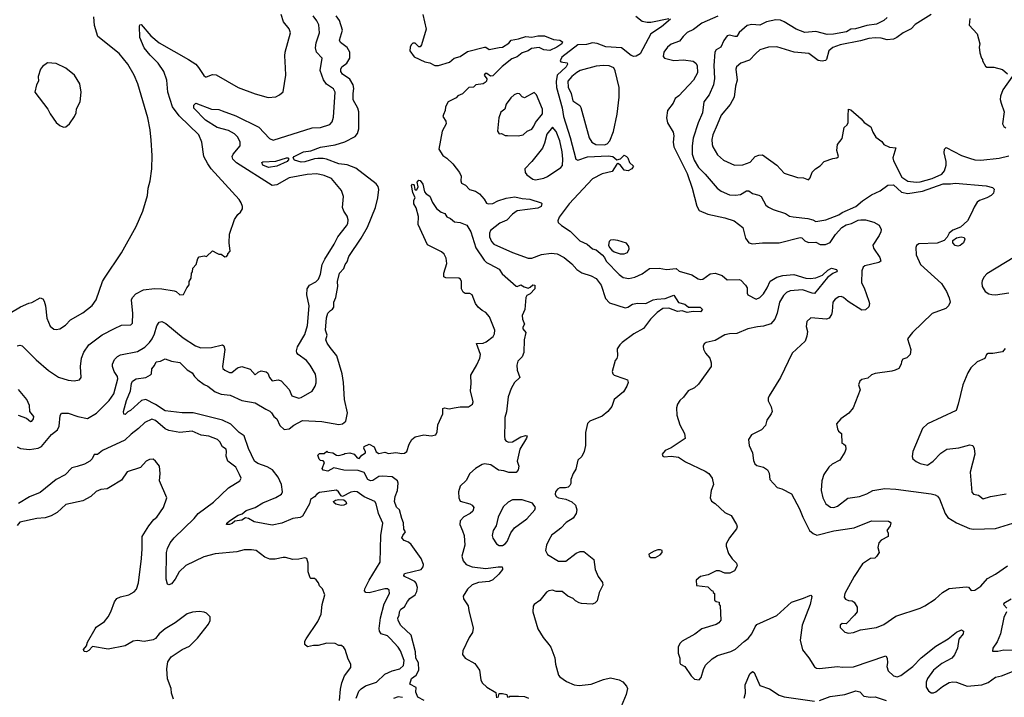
# Model space of a CAD drawing. Extents: x 1771496 to 1971148, y 471553 to 643630.
# Tile 74 of 256: x 1848595 to 1856709, y 505211 to 510793. Entities that reach past the tile are written whole.
import ezdxf

# ---------------------------------------------------------------- set-up
doc = ezdxf.new("R2010")
doc.units = 0

msp = doc.modelspace()

# ---------------------------------------------------------------- linework, layer by layer
at = {"layer": '0CON10XD'}
for points in [[(1848335, 508271.2), (1848603, 508427), (1848671.2, 508458.8), (1848695, 508464), (1848765, 508502.5), (1848785, 508492.5), (1848797.5, 508475), (1848808.8, 508435), (1848818.8, 508335), (1848845, 508267.5), (1848875, 508243.8), (1848895, 508240), (1848925, 508246.2), (1848973, 508277), (1849015, 508320), (1849115, 508377.5), (1849192.4, 508437.6), (1849225.8, 508485), (1849277.5, 508635), (1849295, 508663.8), (1849435, 508873.3), (1849555, 509088.8), (1849608.9, 509215), (1849648.6, 509345), (1849653.1, 509405), (1849671.4, 509465), (1849682.9, 509565), (1849686.9, 509675), (1849679.7, 509799.7), (1849671.4, 509885), (1849651.4, 509985), (1849567.5, 510265), (1849538.6, 510335), (1849487.4, 510427.4), (1849414, 510515), (1849240, 510655), (1849212.5, 510745), (1849206.4, 510816.4)], [(1849100.8, 507845), (1849095.8, 507935), (1849105.7, 508005), (1849122.9, 508055), (1849165.5, 508114.5), (1849273.7, 508196.3), (1849375, 508250), (1849435, 508275.6), (1849509.7, 508280.3), (1849525, 508293.3), (1849527.9, 508372.1), (1849516.9, 508485), (1849525, 508504), (1849552.5, 508535), (1849615, 508566.9), (1849705, 508578.1), (1849765, 508575.7), (1849869.2, 508559.2), (1849885, 508553.3), (1849915, 508527.5), (1849945, 508530), (1849972.5, 508585), (1849991.7, 508608.3), (1849992.5, 508635), (1850007, 508663), (1850010, 508705), (1850020, 508715), (1850022.5, 508745), (1850050, 508775), (1850062.5, 508825), (1850075, 508840), (1850115, 508847.5), (1850135, 508842.5), (1850185, 508890), (1850218.3, 508868.3), (1850235, 508860), (1850255, 508860), (1850285, 508840), (1850298.3, 508841.7), (1850310, 508855), (1850310, 508865), (1850330, 508885), (1850322.5, 508955), (1850323.3, 509025), (1850365, 509147.5), (1850392.3, 509187.7), (1850415, 509206.7), (1850431.2, 509235), (1850432, 509255), (1850420, 509285), (1850405, 509311.2), (1850173.6, 509563.6), (1850144.2, 509605), (1850112.5, 509665), (1850096.1, 509783.9), (1850072.5, 509845), (1849910.1, 510000.1), (1849854.3, 510074.3), (1849817.1, 510195), (1849807.8, 510295), (1849783.5, 510365), (1849736.9, 510435), (1849671.1, 510501.1), (1849621.9, 510561.9), (1849584.3, 510645.7), (1849582, 510738), (1849585, 510750), (1849595, 510752.5), (1849675, 510660), (1849745, 510600.8), (1849986.2, 510465), (1850046, 510425), (1850069.7, 510399.7), (1850111.7, 510331.7), (1850125, 510322), (1850135, 510320.8), (1850185, 510341.4), (1850215, 510338.6), (1850395, 510233.1), (1850535, 510183.1), (1850642.7, 510152.7), (1850705, 510156.2), (1850737.3, 510172.7), (1850765, 510197.5), (1850789.2, 510335), (1850785.7, 510395.7), (1850779.4, 510495), (1850783.1, 510525), (1850825.7, 510685), (1850815, 510716.7), (1850768, 510775), (1850749.2, 510835)], [(1851369.1, 505205), (1851377.7, 505232.3), (1851389.3, 505260.7), (1851409, 505281), (1851445, 505304.6), (1851536.7, 505335), (1851605, 505401.1), (1851665, 505429.3), (1851727.5, 505445), (1851757.7, 505472.3), (1851762.2, 505515), (1851733.8, 505595), (1851714.7, 505624.7), (1851647.1, 505695), (1851625, 505716.7), (1851574, 505734), (1851560.5, 505755), (1851557.2, 505777.2), (1851567.2, 505865), (1851599.5, 505980.5), (1851641.5, 506065), (1851639.2, 506095), (1851625, 506104.3), (1851605, 506103.5), (1851475, 506071.5), (1851447.5, 506075), (1851437.7, 506087.7), (1851440, 506105), (1851473.6, 506175), (1851565.4, 506325), (1851569.7, 506545), (1851587.5, 506645), (1851551.8, 506725), (1851531.8, 506805), (1851521.4, 506825), (1851435, 506863.8), (1851375, 506902.5), (1851355, 506906.4), (1851325, 506901.3), (1851255, 506865.7), (1851245, 506870), (1851221.1, 506905), (1851205, 506916.5), (1851065, 506898.5), (1851044.2, 506885), (1851025, 506861.4), (1850990.5, 506839.5), (1850983.1, 506805), (1850925, 506702.8), (1850905, 506692.2), (1850845, 506682.8), (1850755, 506644.6), (1850675, 506629.5), (1850526.6, 506656.6), (1850480, 506685), (1850455, 506689.5), (1850425, 506670.9), (1850366.7, 506663.3), (1850345, 506642), (1850325, 506634), (1850300, 506635), (1850303.3, 506645), (1850325, 506663.8), (1850395, 506710.8), (1850428.3, 506721.7), (1850460.9, 506749.1), (1850536, 506775), (1850597.3, 506812.7), (1850705, 506856.2), (1850751.9, 506885), (1850760.5, 506905), (1850752.5, 506965), (1850724.4, 507025), (1850679.4, 507085), (1850635, 507110.7), (1850556.3, 507136.3), (1850529.1, 507155), (1850480.9, 507260.9), (1850445.4, 507365.4), (1850405, 507393.5), (1850335, 507461.5), (1850266, 507495), (1850025, 507554.7), (1849935, 507553.9), (1849795, 507570.8), (1849715, 507622.4), (1849635, 507664.2), (1849600, 507655), (1849508, 507575), (1849485, 507562.2), (1849465, 507541.4), (1849454.4, 507544.4), (1849450.4, 507565), (1849474.1, 507655), (1849508.8, 507735), (1849516.1, 507795), (1849525, 507814.5), (1849555, 507834.7), (1849633.3, 507845), (1849672.1, 507867.9), (1849681.2, 507875), (1849685, 507917.5), (1849706, 507945), (1849719.2, 507975), (1849755, 507980.6), (1849795, 508000), (1849845, 507980.8), (1849915, 507969.1), (1849975, 507907.7), (1850017.5, 507885), (1850034.2, 507855), (1850063.1, 507825), (1850115, 507787.3), (1850145, 507774.5), (1850205, 507726.2), (1850255, 507708.8), (1850329, 507699), (1850426.4, 507656.4), (1850535, 507636.9), (1850624.1, 507584.1), (1850655, 507569.4), (1850669.2, 507555), (1850688.6, 507525), (1850713.9, 507503.9), (1850739.4, 507449.4), (1850775, 507418), (1850815, 507421.8), (1850855, 507451.8), (1850925, 507490.6), (1851085, 507482.3), (1851225, 507459.1), (1851256.2, 507465), (1851282.5, 507485), (1851295.6, 507555), (1851271.1, 507665), (1851263.8, 507805), (1851251.8, 507875), (1851208.6, 508025), (1851152.4, 508092.4), (1851128, 508128), (1851118.2, 508155), (1851128.9, 508195), (1851115.4, 508235), (1851122.6, 508337.4), (1851133.5, 508376.5), (1851155, 508397.1), (1851172.7, 508407.3), (1851183.8, 508425), (1851184.3, 508465), (1851201.4, 508505), (1851215.6, 508594.4), (1851214.6, 508635), (1851230.9, 508705), (1851265, 508744.3), (1851276.2, 508775), (1851295, 508798.8), (1851307.4, 508842.6), (1851408.1, 508991.9), (1851462.1, 509085), (1851527.1, 509245), (1851546.5, 509325), (1851554.4, 509395), (1851548, 509418), (1851531.4, 509441.4), (1851365, 509570.4), (1851295, 509595.8), (1851225, 509604.2), (1851124.2, 509645), (1851095, 509650.4), (1851051.4, 509648.6), (1851023.1, 509646.9), (1850945, 509622.6), (1850915, 509620), (1850860.8, 509635), (1850848.8, 509655), (1850856.7, 509665), (1850935, 509705.4), (1850993.8, 509713.8), (1851075, 509743.3), (1851195, 509762.7), (1851274.7, 509785.3), (1851359.3, 509830.7), (1851377.5, 509855), (1851390, 509895), (1851389.6, 510035), (1851380.9, 510065), (1851343.4, 510133.4), (1851342.4, 510185), (1851348.9, 510225), (1851343.1, 510255), (1851315, 510302.5), (1851253.9, 510343.9), (1851241.2, 510365), (1851241.5, 510385), (1851250.4, 510405), (1851290.9, 510435), (1851314.6, 510475), (1851314.6, 510525), (1851292.7, 510562.8), (1851237.8, 510605), (1851230, 510625), (1851254.4, 510705), (1851229.1, 510785), (1851203.6, 510823.6)], [(1850263.2, 510043.2), (1850375, 509999.5), (1850565, 509907.1), (1850652.9, 509815), (1850685, 509799.5), (1851005, 509903.1), (1851075, 509905.6), (1851149.8, 509930.2), (1851169.3, 509950.7), (1851181.3, 509988.7), (1851195.5, 510195), (1851182.2, 510222.2), (1851122.3, 510262.3), (1851098.1, 510298.1), (1851070.4, 510375), (1851088.6, 510475), (1851040.8, 510525), (1851031.5, 510561.5), (1851038, 510602), (1851065.5, 510685), (1851059.5, 510749.5), (1851043.5, 510783.5), (1851012.5, 510825)], [(1851916, 510835), (1851946, 510715), (1851907.5, 510585), (1851895, 510570), (1851885, 510570), (1851855, 510600), (1851835, 510600), (1851820, 510585), (1851812.5, 510565), (1851810, 510535), (1851845, 510487.5), (1851935, 510444.4), (1851975, 510438.6), (1852016.6, 510416.6), (1852045, 510414.5), (1852138.2, 510441.8), (1852175, 510475.6), (1852225, 510489.1), (1852285, 510531.2), (1852425, 510565.6), (1852436.7, 510565), (1852465, 510546.9), (1852545, 510564.6), (1852575, 510565.6), (1852625, 510600.6), (1852645, 510622.7), (1852705.7, 510635.7), (1852765, 510653.6), (1852815, 510647.7), (1852865, 510660.4), (1852919.1, 510659.1), (1852995, 510630), (1853045, 510623.8), (1853069.2, 510609.2), (1853063.8, 510595), (1853021.2, 510565), (1852965, 510538.9), (1852915, 510543.3), (1852874.7, 510564.7), (1852813.9, 510556.1), (1852785, 510534.8), (1852735, 510518.8), (1852695, 510487.8), (1852650.5, 510469.5), (1852571.7, 510408.3), (1852495, 510328.9), (1852475, 510328.5), (1852445, 510349.2), (1852431.1, 510348.9), (1852422, 510335), (1852445.7, 510305), (1852441.1, 510285), (1852431.9, 510275), (1852414.3, 510264.3), (1852354, 510256), (1852334, 510236), (1852295, 510233.3), (1852245, 510180.8), (1852205, 510166.2), (1852191.7, 510148.3), (1852126, 510115), (1852104.4, 510075), (1852102.5, 510045), (1852087.9, 510012.1), (1852082, 509995), (1852105.9, 509955.9), (1852108.8, 509935), (1852077.8, 509875), (1852050, 509725), (1852080.8, 509675), (1852115, 509651.9), (1852163.5, 509605), (1852220.6, 509535), (1852234.4, 509505), (1852230, 509465), (1852236.7, 509445), (1852268.3, 509428.3), (1852301.4, 509395), (1852350.8, 509379.2), (1852385, 509357.1), (1852422.5, 509315), (1852442.5, 509282.5), (1852455, 509275.5), (1852495, 509279.1), (1852535, 509300), (1852605, 509322.2), (1852675, 509332.7), (1852735, 509319.2), (1852800, 509315), (1852892.5, 509285), (1852898, 509278), (1852891.2, 509255), (1852865, 509240.6), (1852695, 509218.6), (1852655, 509190.6), (1852608.4, 509141.6), (1852552.5, 509117.5), (1852474.2, 509055), (1852466.6, 509033.4), (1852467.5, 509005), (1852483.5, 508965), (1852502.8, 508942.8), (1852655, 508876.2), (1852785, 508827.7), (1852815, 508828.8), (1852895, 508857.5), (1852975, 508870.4), (1853025, 508863.5), (1853082.7, 508832.7), (1853145, 508781.4), (1853187.5, 508735), (1853226.3, 508706.3), (1853305, 508683.3), (1853345, 508662.2), (1853386.9, 508606.9), (1853421.8, 508495), (1853455, 508461.5), (1853585, 508420.6), (1853606.4, 508423.6), (1853645, 508450.8), (1853685, 508456.9), (1853755, 508454.2), (1853816.1, 508483.9), (1853845, 508491.8), (1853915, 508495.7), (1853985, 508524.3), (1854025, 508461.9), (1854075, 508450), (1854105.3, 508425.3), (1854203.3, 508425), (1854222, 508405), (1854205, 508385.8), (1854145, 508389.4), (1854095, 508381.5), (1854055, 508394.5), (1854015, 508389.6), (1853945, 508417.5), (1853895, 508413.8), (1853849.4, 508380.6), (1853792.9, 508325), (1853735, 508247.8), (1853655, 508206.1), (1853561.2, 508135), (1853540, 508115), (1853518.3, 508081.7), (1853522.5, 508025), (1853516.7, 508003.3), (1853502.5, 507985), (1853476.2, 507895), (1853484, 507875), (1853495, 507866), (1853573.9, 507836.1), (1853602.5, 507825), (1853607.5, 507815), (1853610, 507805), (1853599.2, 507775), (1853571.4, 507728.6), (1853493.3, 507665), (1853475, 507607.5), (1853442.5, 507565), (1853395, 507526.2), (1853293, 507487), (1853274.4, 507465.6), (1853256.4, 507393.6), (1853256.9, 507285), (1853247.8, 507235), (1853226.7, 507195), (1853195.8, 507165), (1853178.8, 507091.2), (1853156.1, 507053.9), (1853137.5, 507005), (1853136.4, 506973.6), (1853127.5, 506955), (1853115, 506942.5), (1853093, 506937), (1853045, 506936.2), (1853026.7, 506925), (1853011.2, 506905), (1853006.7, 506885), (1853016.1, 506866.1), (1853035, 506853.8), (1853095, 506844), (1853145, 506822), (1853176, 506795), (1853185.8, 506755), (1853180, 506725), (1853155, 506688), (1853097.5, 506652.5), (1853055, 506604), (1852992.9, 506557.1), (1852981.4, 506548.6), (1852955, 506506.7), (1852936.2, 506465), (1852929.3, 506419.3), (1852945, 506387.5), (1853035, 506333.3), (1853095, 506332.5), (1853181.7, 506398.3), (1853215, 506412.5), (1853245, 506412.5), (1853327, 506347), (1853336.2, 506265), (1853362, 506205), (1853397.7, 506157.7), (1853400, 506135), (1853370, 506075), (1853352.5, 506005), (1853335, 505987.5), (1853311.7, 505978.3), (1853225, 505983.3), (1853205, 505990), (1853175, 506006.7), (1853155, 506026.2), (1853112.5, 506045), (1853065, 506082), (1853015, 506082), (1852985, 506094), (1852955, 506088.8), (1852935, 506076.2), (1852880, 506010), (1852833.3, 505975), (1852827, 505963), (1852823.8, 505915), (1852865.8, 505775), (1852907.5, 505705), (1852955, 505646.2), (1852973, 505623), (1853005, 505537.5), (1853009.5, 505485), (1853034.3, 505394.3), (1853045, 505378.9), (1853102.4, 505342.4), (1853163.3, 505315), (1853205, 505307.8), (1853305, 505320), (1853405, 505357.1), (1853465, 505372.2), (1853535.7, 505355.7), (1853565, 505340), (1853595, 505303.8), (1853602.5, 505285), (1853593.1, 505235), (1853550.8, 505135)], [(1853957.5, 510797.5), (1853885, 510732.5), (1853795, 510675.6), (1853708.8, 510511.2), (1853675, 510491.9), (1853655, 510490), (1853635, 510497.8), (1853555, 510561.8), (1853425, 510568.1), (1853355, 510597.2), (1853315, 510601.8), (1853265, 510589.2), (1853193.8, 510585), (1853064, 510485), (1853048.8, 510455), (1853053.3, 510445), (1853106.4, 510436.4), (1853110, 510425), (1853098.6, 510405), (1853023.2, 510335), (1853015.7, 510284.3), (1853019.8, 510235), (1853066.2, 510066.2), (1853076.1, 509995), (1853131.3, 509821.3), (1853177.5, 509645), (1853195, 509636.9), (1853275, 509663.3), (1853445, 509671.2), (1853484.2, 509665), (1853515, 509639.2), (1853545, 509647.8), (1853575, 509675.7), (1853596, 509665), (1853605.4, 509655.4), (1853620.8, 509615), (1853652.5, 509585), (1853640, 509565), (1853608, 509548), (1853575, 509554.2), (1853545, 509595.7), (1853525, 509607.5), (1853515, 509602.5), (1853476.4, 509543.6), (1853395, 509522.3), (1853315, 509481.1), (1853124.4, 509275), (1853041.9, 509165), (1853029.2, 509135), (1853033.1, 509123.1), (1853058.7, 509098.7), (1853130.2, 509050.2), (1853212.1, 508972.1), (1853272.4, 508942.4), (1853315, 508904.4), (1853345, 508896.9), (1853395.4, 508855), (1853413.6, 508835), (1853427.8, 508805), (1853533.9, 508693.9), (1853568.9, 508668.9), (1853615, 508661.1), (1853665, 508672.5), (1853725, 508698.6), (1853785, 508744.2), (1853865, 508746.9), (1853925, 508734.4), (1854004.3, 508744.3), (1854030.5, 508720.5), (1854135, 508691.5), (1854185, 508658), (1854205, 508652.5), (1854225, 508656), (1854285, 508698), (1854325, 508704), (1854385, 508686.7), (1854425, 508651.2), (1854523.8, 508653.8), (1854537.5, 508647.5), (1854577.3, 508607.3), (1854590, 508585), (1854589.3, 508539.3), (1854596.2, 508525), (1854665, 508491.1), (1854695, 508505.6), (1854723.5, 508535), (1854755.4, 508584.6), (1854780.4, 508639.6), (1854835, 508672.7), (1854885, 508686.1), (1854975, 508692.5), (1855073.3, 508665), (1855109.5, 508660.5), (1855155, 508665.4), (1855211.4, 508688.6), (1855255, 508730.5), (1855285, 508745.8), (1855325.3, 508735.3), (1855331.4, 508725), (1855325, 508716), (1855295, 508701.9), (1855252.1, 508667.9), (1855145, 508538.2), (1855125, 508539.7), (1855045, 508568.2), (1854945, 508560), (1854913.5, 508545), (1854889.5, 508520.5), (1854857.2, 508465), (1854838.2, 508375), (1854819.2, 508325), (1854783.8, 508286.2), (1854725, 508267.8), (1854675, 508263.4), (1854595, 508245.4), (1854505, 508206.7), (1854444.5, 508205.5), (1854405, 508196.9), (1854325, 508151.4), (1854252.5, 508135), (1854235, 508122.5), (1854227.7, 508102.3), (1854229.5, 508079.5), (1854246.2, 508045), (1854281.2, 508005), (1854293.3, 507965), (1854292.5, 507935), (1854188.9, 507791.1), (1854155, 507760.8), (1854103.3, 507735), (1854065.9, 507684.1), (1854035, 507656.7), (1854016.2, 507625), (1854008.8, 507595), (1854010, 507535), (1854033.8, 507455), (1854073.8, 507385), (1854077.7, 507342.3), (1853964.1, 507265.9), (1853913.3, 507245), (1853888.8, 507215), (1853895, 507197.5), (1853905, 507192), (1853965, 507198.8), (1854025, 507188.8), (1854080.7, 507150.7), (1854243.3, 507075), (1854273.8, 507055), (1854301.2, 507015), (1854313.8, 506965), (1854293.8, 506915), (1854283.8, 506855), (1854296.1, 506826.1), (1854325, 506806.7), (1854405, 506732.5), (1854457.7, 506707.7), (1854503.3, 506635), (1854506.7, 506615), (1854500.7, 506599.3), (1854444.2, 506525.8), (1854418, 506475), (1854416, 506455), (1854436.7, 506395), (1854465, 506352.5), (1854502.5, 506315), (1854507.5, 506295), (1854486.4, 506253.6), (1854447, 506233), (1854405, 506232.5), (1854362.3, 506252.3), (1854335, 506252), (1854269.4, 506220.6), (1854205, 506205.8), (1854170, 506175), (1854171.7, 506131.7), (1854265, 506120), (1854295, 506090), (1854308.3, 506088.3), (1854310, 506075), (1854320, 506065), (1854321.7, 506011.7), (1854335, 506000), (1854360, 505995), (1854360, 505975), (1854367.5, 505965), (1854373, 505847), (1854357.5, 505825), (1854335, 505810), (1854215, 505774), (1854159.7, 505730.3), (1854055, 505673.3), (1854033.8, 505655), (1854020, 505625), (1854022.5, 505575), (1854034, 505535), (1854033.8, 505495), (1854040, 505485), (1854076.7, 505465), (1854127.8, 505387.8)], [(1853672, 510822), (1853725, 510780.6), (1853765, 510772.2), (1853795, 510773.3), (1853945, 510803.3)], [(1854348.9, 510821.1), (1854215, 510764.4), (1854147, 510713), (1854095, 510688.1), (1854062.9, 510655), (1854033.6, 510616.4), (1853965, 510591.5), (1853933, 510567), (1853904.5, 510525), (1853898.6, 510488.6), (1853907.5, 510475), (1853985, 510455.7), (1854065, 510463.1), (1854145, 510450), (1854165.9, 510435.9), (1854178.8, 510415), (1854181.5, 510355), (1854148.2, 510295), (1854025.5, 510164.5), (1853997, 510143), (1853980, 510105), (1853934.6, 510045.4), (1853924.6, 509984.6), (1853933.3, 509943.3), (1853980.4, 509865), (1853986.2, 509835), (1853980.4, 509785), (1853985.4, 509745), (1854096.6, 509525), (1854135.9, 509405.9), (1854175, 509258), (1854195, 509220), (1854265, 509190), (1854405, 509160), (1854483.8, 509135), (1854555, 509081.2), (1854575, 508993.3), (1854605, 508956), (1854635, 508946.7), (1854715, 508954.7), (1854855, 508955.7), (1855027.8, 508997.8), (1855041.2, 508995), (1855065, 508972.5), (1855095, 508958.6), (1855155, 508959.4), (1855192.1, 508942.1), (1855235, 508940.6), (1855275, 508957.1), (1855316.7, 509023.3), (1855369.8, 509080.2), (1855405, 509101.8), (1855448.8, 509115), (1855505, 509142.5), (1855525.3, 509145.3), (1855565, 509142.9), (1855634.2, 509125), (1855679, 509099), (1855694.2, 509065), (1855692.5, 509045), (1855677.5, 509015), (1855625.7, 508935), (1855631.7, 508911.7), (1855684.2, 508835), (1855691.2, 508805), (1855675, 508792.9), (1855560, 508765), (1855545, 508753.3), (1855534, 508725), (1855532, 508625), (1855553.7, 508583.7), (1855593.5, 508475), (1855597.1, 508455), (1855591.3, 508428.7), (1855565, 508402.9), (1855535, 508400.6), (1855422.2, 508472.2), (1855385, 508503.1), (1855365, 508511.4), (1855345, 508508.6), (1855315, 508490.8), (1855295.6, 508465), (1855291.1, 508388.9), (1855284.4, 508365), (1855265, 508334), (1855245, 508325.6), (1855115, 508335.8), (1855082.3, 508307.7), (1855076.2, 508265), (1855086.7, 508225), (1855082, 508185), (1855067.5, 508145), (1854962, 508045), (1854864.4, 507845.6), (1854770, 507695), (1854762.5, 507675), (1854763.6, 507653.6), (1854786.7, 507605), (1854796.2, 507565), (1854788.8, 507545), (1854753.3, 507495), (1854740.7, 507449.3), (1854707.5, 507415), (1854626.1, 507373.9), (1854600, 507335), (1854606.2, 507285), (1854634, 507225), (1854641.7, 507161.7), (1854653.9, 507133.9), (1854669.3, 507119.3), (1854725, 507106.7), (1854756.7, 507085), (1854771.7, 507058.3), (1854776.7, 507005), (1854838.3, 506938.3), (1854875, 506929.2), (1854955, 506886), (1855021.1, 506765), (1855047.8, 506695), (1855104.6, 506584.6), (1855135, 506559.2), (1855165, 506547.5), (1855305, 506582.2), (1855472.6, 506607.4), (1855615, 506664.2), (1855755, 506662.5), (1855767.5, 506655), (1855772.5, 506645), (1855767.5, 506625), (1855740, 506585), (1855752.5, 506565), (1855752.5, 506535), (1855693.9, 506506.1), (1855676.2, 506485), (1855666, 506445), (1855676.7, 506405), (1855655, 506370), (1855641.7, 506358.3), (1855605, 506353.8), (1855539.8, 506310.2), (1855470.8, 506205), (1855394, 506065), (1855390, 506035), (1855400.7, 506020.7), (1855425, 506010), (1855455, 506006.7), (1855472.5, 505995), (1855497.5, 505955), (1855497.5, 505915), (1855475, 505887.5), (1855405, 505816.7), (1855371.7, 505818.3), (1855356.7, 505805), (1855357.5, 505787.5), (1855395, 505748.8), (1855425, 505740), (1855465, 505744.2), (1855525, 505766), (1855655, 505785.7), (1855715, 505811.9), (1855815, 505880.6), (1856015.4, 505944.6), (1856055, 505964.4), (1856139.1, 506020.9), (1856200, 506075), (1856255, 506106.7), (1856395, 506120), (1856415, 506117.5), (1856435, 506091.2), (1856466.2, 506095), (1856515, 506126), (1856570.6, 506189.4), (1856635, 506224.5), (1856735.8, 506295)], [(1855745, 510810), (1855715, 510786.7), (1855655, 510756.5), (1855575.3, 510744.7), (1855484, 510716), (1855445, 510713.8), (1855407.4, 510692.6), (1855302.1, 510672.1), (1855250.2, 510670.2), (1855155.6, 510694.4), (1855065, 510686.5), (1854995, 510713.5), (1854895, 510776.2), (1854865, 510787.5), (1854825, 510791.8), (1854748.8, 510775), (1854695, 510746.7), (1854627.2, 510752.8), (1854588.8, 510745), (1854524, 510686), (1854505, 510654.2), (1854487.1, 510652.9), (1854445, 510665.4), (1854425, 510660.6), (1854398.7, 510621.3), (1854372.5, 510565), (1854335.4, 510544.6), (1854323.6, 510526.4), (1854315.4, 510414.6), (1854321.8, 510308.2), (1854313.6, 510255), (1854276.7, 510175), (1854232.5, 510115), (1854221.2, 510025), (1854186.5, 509943.5), (1854145, 509816.2), (1854135.4, 509754.6), (1854137.1, 509685), (1854151.8, 509635), (1854190, 509575), (1854245, 509521.4), (1854343.1, 509405), (1854375, 509380), (1854445, 509350), (1854495, 509346.9), (1854535, 509353.1), (1854585, 509381.9), (1854605, 509382.9), (1854635, 509361.4), (1854685, 509347.5), (1854705.5, 509335.5), (1854745, 509266.2), (1854765, 509248.8), (1854805, 509228.8), (1854905.5, 509195.5), (1854937.5, 509175), (1854967.9, 509167.9), (1855090, 509155), (1855130, 509145), (1855155, 509131.2), (1855237.5, 509145), (1855345.4, 509184.6), (1855373.8, 509205), (1855486.7, 509253.3), (1855540.4, 509299.6), (1855615, 509348.8), (1855685, 509384.2), (1855749.4, 509430.6), (1855795, 509431.1), (1855862.8, 509372.8), (1855915, 509360.7), (1856035, 509379.4), (1856205, 509441.2), (1856265, 509439.7), (1856305, 509446.5), (1856560, 509425), (1856611.7, 509411.7), (1856625.9, 509395.9), (1856621.2, 509365), (1856602, 509345), (1856565, 509324.4), (1856505.4, 509304.6), (1856485, 509288.6), (1856460.2, 509249.8), (1856439.3, 509199.3), (1856406.2, 509135), (1856347.4, 509082.6), (1856285, 509057.8), (1856253.3, 509035), (1856239.2, 509000.8), (1856213.3, 508975), (1856155, 508953.2), (1856005, 508946), (1855986.2, 508933.8), (1855980.4, 508915), (1855982.2, 508855), (1856017.2, 508777.2), (1856190.3, 508620.3), (1856232, 508555), (1856255, 508502.5), (1856262, 508465), (1856248.8, 508435), (1856227.5, 508415), (1856115, 508372), (1855953.6, 508216.4), (1855912.5, 508165), (1855937.5, 508075), (1855932.5, 508035), (1855905, 508007.5), (1855873.6, 507996.4), (1855863, 507977), (1855860, 507955), (1855839.3, 507920.7), (1855810, 507905), (1855781.7, 507898.3)], [(1856105, 510835.8), (1855975, 510753.3), (1855942.7, 510717.3), (1855875, 510685.5), (1855824.4, 510645), (1855795, 510633.4), (1855745, 510627), (1855695, 510639.8), (1855645, 510642.4), (1855593.5, 510636.5), (1855525, 510617.3), (1855355.7, 510585), (1855296.1, 510563.9), (1855264.1, 510535), (1855244.4, 510465), (1855235, 510455.6), (1855209.2, 510450.8), (1855175, 510457.1), (1855098, 510515), (1854976.2, 510526.2), (1854835, 510570), (1854765, 510567.5), (1854695, 510543.3), (1854660, 510515), (1854610.3, 510459.7), (1854537.5, 510435), (1854501.1, 510405), (1854497.5, 510385), (1854506.5, 510293.5), (1854493.1, 510245), (1854483.1, 510155), (1854450.6, 510095), (1854374.3, 510005), (1854342.6, 509927.4), (1854307.8, 509845), (1854300, 509805), (1854301.1, 509765), (1854306.7, 509745), (1854345, 509679.2), (1854395, 509634.4), (1854485, 509594.3), (1854555, 509596.2), (1854615, 509620), (1854655, 509665.8), (1854685, 509677.5), (1854715, 509678.6), (1854835.4, 509595.4), (1854895, 509528.6), (1855005, 509492.5), (1855055, 509488.8), (1855095, 509473.3), (1855109.5, 509490.5), (1855124.4, 509535.6), (1855153.3, 509565), (1855191.7, 509588.3), (1855225, 509623.3), (1855295, 509650), (1855330, 509655), (1855342.5, 509665), (1855330, 509715), (1855333.3, 509765), (1855373.3, 509815), (1855390, 509905), (1855413, 509927), (1855421.2, 509945), (1855420.9, 510000.9), (1855423.8, 510055), (1855445, 510050), (1855530.4, 509975), (1855553.8, 509945), (1855609, 509909), (1855625, 509865.7), (1855650.9, 509825), (1855698.9, 509788.9), (1855715, 509764.2), (1855763, 509743), (1855816.4, 509736.4), (1855789.6, 509655), (1855795, 509630), (1855865, 509494.3), (1855915, 509463.1), (1855983.8, 509453.8), (1856015, 509456.5), (1856115, 509483.4), (1856195, 509521.3), (1856215, 509547.1), (1856231.2, 509595), (1856230.5, 509625), (1856214.7, 509695), (1856217.3, 509725), (1856230.3, 509739.7), (1856356.7, 509675), (1856421.8, 509651.8), (1856465, 509638.2), (1856515, 509635.5), (1856667.2, 509652.8), (1856745, 509672.1)], [(1856426.2, 510803.8), (1856418.3, 510748.3), (1856486.2, 510676.2), (1856507.5, 510595), (1856502.5, 510565), (1856508.3, 510518.3), (1856520, 510475), (1856530, 510465), (1856530, 510455), (1856555, 510410), (1856565, 510402.5), (1856621.7, 510401.7), (1856695, 510382.5), (1856736.4, 510346.4)], [(1848955, 509907.5), (1848975, 509910), (1849005.9, 509934.1), (1849046, 509995), (1849060, 510025), (1849062.7, 510057.3), (1849094, 510115), (1849102.5, 510195), (1849090, 510265), (1849046.6, 510336.6), (1848975, 510392), (1848895, 510431.2), (1848825, 510436.7), (1848782.3, 510407.7), (1848766.7, 510385), (1848746.2, 510325), (1848748.8, 510285), (1848733.3, 510255), (1848720, 510195), (1848826.7, 510055), (1848845, 510017.5), (1848896.7, 509945), (1848925, 509920), (1848955, 509907.5)], [(1853415, 509763.1), (1853435, 509770.7), (1853458.4, 509795), (1853487.9, 509872.1), (1853517.4, 510015), (1853535.3, 510155.3), (1853534.1, 510234.1), (1853501.3, 510371.3), (1853490.8, 510395), (1853453.9, 510413.9), (1853405, 510416), (1853345, 510409.5), (1853215, 510374.8), (1853185, 510358.6), (1853144.6, 510325), (1853110.8, 510285), (1853115, 510236), (1853138.8, 510185), (1853154, 510125), (1853211.1, 510085), (1853220.4, 510070.4), (1853288.6, 509818.6), (1853308.8, 509785), (1853343.9, 509763.9), (1853415, 509763.1)], [(1856776.1, 510326.1), (1856698, 510215), (1856678.3, 510161.7), (1856675.8, 510135), (1856682, 510105), (1856708, 510035), (1856693.8, 509935), (1856704.2, 509914.2), (1856721.7, 509901.7)], [(1852704.1, 509835.9), (1852745, 509844), (1852775.6, 509874.4), (1852815, 509891.2), (1852832.5, 509915), (1852845, 509946.7), (1852902.3, 510017.7), (1852904.5, 510055), (1852855, 510174), (1852835, 510192), (1852755, 510148.6), (1852736.7, 510156.7), (1852715, 510182), (1852695, 510185.8), (1852671.2, 510175), (1852641.7, 510148.3), (1852602.9, 510097.1), (1852594.2, 510055.8), (1852559.5, 510030.5), (1852543.3, 509985), (1852532, 509875), (1852545, 509853.3), (1852565, 509854.2), (1852595, 509840), (1852615, 509838.6), (1852704.1, 509835.9)], [(1848574.2, 507274.2), (1848601.8, 507261.8), (1848675, 507252.2), (1848746.1, 507263.9), (1848773.8, 507276.2), (1848855.8, 507375), (1848906.6, 507413.4), (1848919.2, 507445), (1848927.3, 507532.7), (1848938.8, 507551.2), (1848995, 507551.9), (1849075, 507524.7), (1849155, 507508.2), (1849227, 507553), (1849333.1, 507655), (1849370.1, 507709.9), (1849403.5, 507835), (1849400.6, 507855), (1849372.9, 507895), (1849359.4, 507935), (1849360, 507955), (1849375.7, 507995), (1849400.2, 508019.8), (1849425, 508032.2), (1849565, 508058.8), (1849625.6, 508095), (1849665.5, 508135), (1849686.1, 508165), (1849705.2, 508204.8), (1849725, 508271.2), (1849745, 508300), (1849765, 508305.7), (1849800.2, 508290.2), (1849943.4, 508173.4), (1850045, 508105.6), (1850088.7, 508088.7), (1850175, 508093.3), (1850265, 508113.8), (1850276, 508105), (1850284.2, 508075), (1850265.8, 507935), (1850270, 507920), (1850285, 507905.8), (1850325, 507885.7), (1850344.3, 507885.7), (1850388.8, 507925), (1850425, 507935.6), (1850495, 507912.9), (1850535, 507866.2), (1850560.8, 507889.2), (1850585, 507900), (1850625, 507892.9), (1850640.7, 507880.7), (1850654.4, 507844.4), (1850675, 507818.8), (1850725, 507825.6), (1850749.1, 507819.1), (1850816.3, 507746.3), (1850837.5, 507695), (1850895, 507676), (1850915, 507680), (1851005, 507734), (1851029.2, 507775), (1851037.6, 507802.4), (1851039.4, 507835), (1851032, 507872), (1850988.1, 507948.1), (1850958.6, 507985), (1850888.8, 508035), (1850878.3, 508048.3), (1850876, 508065), (1850883.2, 508096.8), (1850945, 508198.8), (1850967.9, 508275), (1850981.5, 508435), (1850961.9, 508525), (1850964.4, 508575.6), (1850983.8, 508605), (1851035, 508632.5), (1851057.1, 508655), (1851074.5, 508695.5), (1851087.5, 508775), (1851109.2, 508820.8), (1851186.5, 508945), (1851216.7, 509005), (1851287.8, 509095), (1851297.8, 509115), (1851301.4, 509145), (1851294.3, 509174.3), (1851266, 509215), (1851256, 509245), (1851262.5, 509335), (1851245.7, 509385), (1851164.5, 509484.5), (1851105, 509510), (1851043.4, 509523.4), (1850965, 509518.5), (1850815, 509489.5), (1850715, 509432.5), (1850675, 509428.2), (1850382.9, 509612.9), (1850351.9, 509645), (1850345.6, 509665), (1850353.9, 509686.1), (1850411.5, 509755), (1850410.8, 509785), (1850392.5, 509825), (1850365, 509851.8), (1850315, 509881.2), (1850223.1, 509905), (1850125, 509965.4), (1850030.6, 510065), (1850030.8, 510089.2), (1850046.2, 510103.8), (1850175, 510054.4), (1850235, 510051.8), (1850263.2, 510043.2)], [(1852845, 509474.5), (1852913.7, 509486.3), (1852945, 509500), (1853055, 509573.9), (1853067.6, 509592.4), (1853070.9, 509645), (1853064.8, 509705), (1853045.2, 509795), (1853015, 509872.5), (1852985, 509906.7), (1852939.4, 509850.6), (1852920, 509775), (1852902.5, 509735), (1852816, 509625), (1852758, 509565), (1852760, 509535), (1852774, 509515), (1852825, 509479.4), (1852845, 509474.5)], [(1850645, 509574.7), (1850597.5, 509595), (1850590, 509615), (1850598.3, 509621.7), (1850705, 509628.2), (1850794.3, 509654.3), (1850805, 509654), (1850814, 509645), (1850800, 509625), (1850715, 509586.5), (1850645, 509574.7)], [(1851928, 505185), (1851875, 505211.5), (1851859.1, 505255), (1851860.9, 505290.9), (1851810.9, 505320.9), (1851824.5, 505365), (1851863.3, 505395), (1851884.6, 505435), (1851880.9, 505495), (1851859.3, 505535), (1851857.1, 505587.1), (1851821.8, 505721.8), (1851735, 505802.9), (1851715, 505843.8), (1851712.2, 505865), (1851722.9, 505885), (1851725.8, 505915), (1851735, 505936), (1851765, 505957.5), (1851789.7, 506000.3), (1851811.4, 506025), (1851853.8, 506056.2), (1851868, 506082), (1851872.5, 506115), (1851862.4, 506152.4), (1851851.9, 506165), (1851813.1, 506185), (1851767.1, 506205), (1851759.5, 506215), (1851765, 506230), (1851903.8, 506265), (1851921.1, 506285), (1851923.5, 506305), (1851903.8, 506355), (1851820.2, 506470.2), (1851797.8, 506487.8), (1851763.1, 506503.1), (1851744.6, 506524.6), (1851751.5, 506545), (1851774, 506575), (1851761.8, 506595), (1851758.8, 506648.8), (1851742.9, 506685), (1851725.7, 506755), (1851698.8, 506778.8), (1851684, 506825), (1851688.8, 506865), (1851709.4, 506915), (1851713.5, 506975), (1851709.4, 506995), (1851665, 507026.8), (1851585, 507032.5), (1851555, 507028.7), (1851505, 506996.7), (1851485, 506993.8), (1851465, 507005.6), (1851433.6, 507063.6), (1851385, 507080.5), (1851265, 507081.1), (1851185, 507100.8), (1851134.4, 507074.4), (1851095, 507082.5), (1851087.5, 507095), (1851106.4, 507146.4), (1851095, 507160), (1851075, 507162.5), (1851063, 507173), (1851052.5, 507205), (1851065, 507220), (1851105, 507220), (1851125, 507237.5), (1851135, 507230), (1851175, 507223.8), (1851205, 507206), (1851225, 507203.8), (1851267, 507213), (1851275, 507220), (1851315, 507223.8), (1851350, 507215), (1851375, 507182.5), (1851393, 507177), (1851414.2, 507205), (1851444, 507225), (1851445.8, 507235), (1851430.3, 507260.3), (1851433.7, 507276.3), (1851475, 507296.5), (1851517.5, 507275), (1851533.4, 507233.4), (1851555, 507219.5), (1851605, 507230), (1851635, 507220.7), (1851695, 507228.5), (1851745, 507218.9), (1851767.4, 507222.6), (1851786.4, 507235), (1851804, 507295), (1851826.3, 507333.7), (1851852.8, 507357.2), (1851925, 507373.7), (1851985, 507366.2), (1852025, 507372.9), (1852035, 507396.7), (1852042.1, 507455), (1852082.6, 507545), (1852081.1, 507588.9), (1852095, 507596), (1852135, 507588.4), (1852175, 507594.8), (1852225, 507603.9), (1852293.3, 507605), (1852327.8, 507625), (1852331.5, 507645), (1852310.5, 507735), (1852316.7, 507795), (1852313.9, 507865), (1852361.4, 507948.6), (1852385.7, 508004.3), (1852392.4, 508035), (1852360, 508125), (1852415, 508129.5), (1852439.8, 508140.2), (1852496.1, 508183.9), (1852508.2, 508205), (1852511.6, 508235), (1852465.3, 508345.3), (1852435, 508380), (1852405, 508396), (1852374, 508425), (1852352.5, 508455), (1852324, 508525), (1852305, 508536.9), (1852265, 508538.6), (1852249.3, 508549.3), (1852237.1, 508575), (1852236.7, 508635), (1852227.5, 508655), (1852215, 508662.5), (1852107.7, 508667.7), (1852090, 508675), (1852091.4, 508705), (1852116, 508785), (1852109.4, 508829.4), (1852091.7, 508861.7), (1852069.8, 508879.8), (1851955, 508939.2), (1851879.4, 509105), (1851881.2, 509171.2), (1851861.7, 509241.7), (1851843.8, 509275), (1851844, 509305), (1851853.3, 509325), (1851835, 509370), (1851823.8, 509426.2), (1851833, 509437), (1851840, 509435), (1851847, 509427), (1851850, 509395), (1851855, 509390), (1851868.3, 509391.7), (1851877.5, 509415), (1851870, 509455), (1851885, 509470), (1851895, 509467.5), (1851917.7, 509437.7), (1851930, 509375), (1851945, 509357.5), (1851975, 509340), (1851997.2, 509287.2), (1852028.5, 509238.5), (1852068.3, 509208.3), (1852097.5, 509195), (1852115, 509167.5), (1852146.1, 509156.1), (1852177.3, 509127.3), (1852225, 509122.5), (1852280.6, 509100.6), (1852312.9, 509045), (1852354, 508914), (1852422, 508812), (1852442.5, 508792.5), (1852469.2, 508779.2), (1852545, 508738.5), (1852570.1, 508700.1), (1852685, 508597.1), (1852695.6, 508594.4), (1852725, 508607.5), (1852750.9, 508590.9), (1852785, 508582.5), (1852801.7, 508588.3), (1852825, 508610), (1852840, 508605), (1852840, 508575), (1852802, 508535), (1852775, 508520), (1852766.5, 508505), (1852757.8, 508405), (1852736.9, 508355), (1852738.5, 508325), (1852755.8, 508285), (1852741.2, 508258.8), (1852741.1, 508245), (1852766.9, 508215), (1852753.2, 508155), (1852749.5, 508050.5), (1852736.9, 508015), (1852700.4, 507979.6), (1852692.8, 507947.2), (1852694.6, 507905), (1852715.8, 507845), (1852673.3, 507805), (1852645, 507754), (1852619.5, 507685), (1852606, 507564), (1852594, 507515), (1852593.8, 507475), (1852590.8, 507365), (1852594.2, 507334.2), (1852605, 507320), (1852625, 507314), (1852655, 507315.8), (1852725, 507355.7), (1852765, 507368), (1852776.7, 507365), (1852771.2, 507345), (1852716.7, 507255), (1852694.4, 507155), (1852708, 507115), (1852703.8, 507085), (1852685, 507062), (1852625, 507063.8), (1852585, 507077.1), (1852541.5, 507081.5), (1852477.5, 507125), (1852425, 507134.6), (1852405, 507130), (1852350, 507095), (1852304.6, 507055), (1852273.2, 506996.8), (1852225, 506950), (1852211.6, 506905), (1852213.6, 506853.6), (1852225, 506828), (1852305.4, 506805.4), (1852323.3, 506795), (1852336.2, 506775), (1852330, 506745), (1852306.2, 506725), (1852255, 506697.1), (1852225, 506663.8), (1852222.1, 506635), (1852243.4, 506583.4), (1852258.9, 506545), (1852263.4, 506465), (1852237.7, 506375), (1852250.4, 506335), (1852274.5, 506305), (1852325, 506284.8), (1852435, 506271.4), (1852537, 506287), (1852570, 506285), (1852572.5, 506275), (1852572.5, 506265), (1852544.3, 506225), (1852495, 506180), (1852463.8, 506166.2), (1852375, 506156), (1852325, 506136.5), (1852285, 506103.1), (1852250.6, 506045), (1852253.2, 506023.2), (1852291.2, 505965), (1852295.8, 505925), (1852331.8, 505781.8), (1852325.7, 505744.3), (1852298.8, 505705), (1852246.2, 505595), (1852243.9, 505565), (1852265, 505532.9), (1852345, 505489.6), (1852384.8, 505434.8), (1852394.4, 505354.4), (1852405, 505330.5), (1852445, 505295.4), (1852520, 505250), (1852525, 505207.5)], [(1856325, 508926.7), (1856305, 508933.3), (1856283.8, 508955), (1856285.8, 508974.2), (1856315, 508996.7), (1856353.8, 509003.8), (1856377.5, 508997.5), (1856382.5, 508985), (1856372.5, 508955), (1856345, 508932.5), (1856325, 508926.7)], [(1853575, 508864.6), (1853602.9, 508875), (1853618.2, 508905), (1853614.6, 508925), (1853595, 508951.8), (1853525, 508974.6), (1853485, 508980.4), (1853465, 508977.8), (1853453, 508967), (1853446.5, 508935), (1853455.4, 508915), (1853474.6, 508895), (1853495, 508881.2), (1853544, 508865), (1853575, 508864.6)], [(1856795, 508840.5), (1856565, 508698.1), (1856542.9, 508675), (1856527.5, 508645), (1856522.5, 508625), (1856525.7, 508595), (1856551.4, 508555), (1856580.8, 508535), (1856605, 508528), (1856635, 508527.2), (1856745, 508543.5)], [(1848575, 508107.5), (1848595, 508112), (1848615.6, 508105.6), (1848730.2, 507990.2), (1848832.2, 507902.2), (1848915, 507848.1), (1848995, 507824.4), (1849045, 507817.5), (1849087.5, 507825), (1849100.8, 507845)], [(1856716.7, 508085), (1856695, 508056.7), (1856615, 508043.1), (1856575, 508044.2), (1856563.3, 508035), (1856547.2, 508002.8), (1856484.2, 507975.8), (1856431.9, 507925), (1856407.8, 507885), (1856368.1, 507785), (1856329.2, 507625), (1856311.2, 507575), (1856075.3, 507464.7), (1856034.2, 507425), (1855955.8, 507235), (1855950, 507195), (1855955.9, 507175.9), (1855982.4, 507152.4), (1856015, 507136), (1856075, 507124.2), (1856123.8, 507155), (1856186.8, 507223.2), (1856235, 507255.8), (1856335, 507267.5), (1856425, 507292), (1856450, 507285), (1856461.2, 507261.2), (1856465.8, 507215), (1856426.9, 507065), (1856441.7, 506901.7), (1856454, 506884), (1856495, 506875.8), (1856535, 506846), (1856595, 506865.7), (1856725, 506888.1)], [(1855781.7, 507898.3), (1855645, 507878.8), (1855615, 507866.7), (1855585, 507841.2), (1855535, 507830), (1855517.5, 507815), (1855507.5, 507785), (1855522.5, 507745), (1855463.6, 507596.4), (1855427.7, 507552.3), (1855362.5, 507505), (1855327, 507463), (1855333, 507423), (1855343.3, 507403.3), (1855367.5, 507385), (1855370, 507305), (1855385, 507300), (1855400, 507285), (1855402.5, 507255), (1855395, 507230), (1855353.3, 507165), (1855289.1, 507130.9), (1855262.6, 507107.4), (1855222.6, 507047.4), (1855205.6, 506995), (1855200, 506915), (1855213.1, 506855), (1855237.5, 506805), (1855276.8, 506776.8), (1855305, 506775.6), (1855335, 506786.5), (1855419.8, 506850.2), (1855515, 506865.6), (1855575, 506886.7), (1855626.7, 506915), (1855725, 506931.4), (1855815, 506926.7), (1856105, 506888.6), (1856138.8, 506878.8), (1856158.3, 506868.3), (1856175, 506846.7), (1856220.6, 506725), (1856242.5, 506692.5), (1856315, 506648.1), (1856422.6, 506602.6), (1856455, 506596.9), (1856635, 506601.1), (1856815, 506655.6)], [(1848583.8, 507535), (1848649.8, 507509.7), (1848685, 507482.5), (1848695, 507486), (1848708.6, 507505), (1848712.5, 507525), (1848678.5, 507565), (1848677.1, 507615), (1848654.7, 507664.7), (1848585, 507747.1)], [(1851231.5, 505185), (1851239.1, 505279.1), (1851248.5, 505331.5), (1851272.8, 505387.2), (1851323, 505457), (1851322.5, 505485), (1851302.5, 505525), (1851276.7, 505605), (1851265, 505622.5), (1851247, 505637), (1851225, 505637.5), (1851193.6, 505653.6), (1851125, 505656), (1851055, 505637.5), (1851015, 505637.5), (1850966.2, 505626.2), (1850943.8, 505645), (1850946, 505675), (1850955, 505693.3), (1851053.2, 505836.8), (1851078.6, 505895), (1851088, 505975), (1851110, 506055), (1851090, 506105), (1851065, 506130), (1851057.5, 506155), (1851039.3, 506179.3), (1851025, 506190), (1850995, 506190), (1850990, 506195), (1850972.5, 506245), (1850972.5, 506315), (1850960, 506355), (1850945, 506360), (1850895, 506348.8), (1850845, 506346.2), (1850785, 506363.8), (1850765, 506364), (1850699.5, 506350.5), (1850655, 506348.6), (1850615, 506366), (1850545, 506420), (1850505, 506426.9), (1850445.7, 506425.7), (1850385, 506410.6), (1850205, 506392.9), (1850111.8, 506368.2), (1849963.6, 506296.4), (1849910, 506245), (1849877.5, 506185), (1849845, 506146.2), (1849825, 506136.7), (1849812.3, 506142.3), (1849802.9, 506185), (1849804.5, 506405), (1849812.2, 506437.8), (1849835.5, 506484.5), (1849867.5, 506525), (1850033.1, 506685), (1850065.8, 506725), (1850190.9, 506819.1), (1850314.6, 506935.4), (1850408, 506995), (1850419.2, 507015), (1850405.4, 507045.4), (1850375, 507106), (1850310.6, 507155), (1850296.4, 507196.4), (1850300.6, 507235), (1850295.7, 507255), (1850265, 507274.2), (1850245.5, 507315.5), (1850225, 507334.3), (1850155, 507362.5), (1850091.2, 507371.2), (1850015, 507404.5), (1849915, 507391.8), (1849825, 507408.5), (1849795, 507423.5), (1849715, 507492.5), (1849685, 507502.5), (1849625, 507475.6), (1849575.3, 507424.7), (1849512.4, 507377.6), (1849460.9, 507329.1), (1849276.2, 507245), (1849235, 507211.4), (1849210, 507210), (1849191.1, 507175), (1849173.4, 507156.6), (1849127.9, 507132.1), (1849067.4, 507112.6), (1849025, 507100.8), (1848970, 507045), (1848894.6, 507005.4), (1848765, 506898.5), (1848675, 506861.5), (1848585, 506808.8)], [(1849863.8, 505195), (1849846, 505245), (1849843.8, 505285), (1849813.9, 505363.9), (1849808.8, 505445), (1849816.1, 505503.9), (1849843.3, 505545), (1849935, 505606.2), (1849995, 505633.8), (1850060.3, 505699.7), (1850151.2, 505815), (1850163.8, 505845), (1850163.3, 505873.3), (1850133.9, 505903.9), (1850115, 505913.8), (1850075, 505918), (1850018.3, 505911.7), (1849975, 505900), (1849875, 505824), (1849793.8, 505775), (1849743.8, 505735), (1849715, 505696.2), (1849695, 505684.2), (1849621.2, 505671.2), (1849565, 505678), (1849530, 505675), (1849465, 505634), (1849325, 505608.1), (1849195, 505628.8), (1849165, 505596.2), (1849145, 505586.7), (1849127.5, 505587.5), (1849120, 505605), (1849146.7, 505635), (1849154.2, 505665), (1849215.6, 505774.4), (1849225, 505790), (1849293.2, 505836.8), (1849324, 505875), (1849345.7, 505915), (1849375, 505997.5), (1849395, 506026.2), (1849425, 506040), (1849495, 506054.2), (1849539.3, 506080.7), (1849557.4, 506102.6), (1849574.2, 506155), (1849599.5, 506355), (1849605.6, 506435), (1849604.2, 506535), (1849659.2, 506625), (1849699.2, 506675), (1849725, 506696.2), (1849780, 506775), (1849806.7, 506855), (1849746.7, 506995), (1849752.5, 507055), (1849747.5, 507115), (1849715, 507157.5), (1849695, 507172.5), (1849665, 507168.8), (1849637.5, 507155), (1849590, 507105), (1849481.1, 507068.9), (1849435, 507000.8), (1849342.9, 506945), (1849315, 506928.2), (1849265, 506922.7), (1849224.6, 506905.4), (1849180, 506865), (1849115, 506830), (1848975, 506799.4), (1848905, 506734.2), (1848855, 506707.1), (1848805, 506690.6), (1848735, 506683.1), (1848595.5, 506654.5), (1848574.5, 506625.5)], [(1851245, 506791.8), (1851201.5, 506801.5), (1851182.5, 506815), (1851181.9, 506825), (1851196.2, 506835), (1851225, 506841.8), (1851265, 506837.5), (1851281.4, 506825), (1851289.2, 506805), (1851265, 506794), (1851245, 506791.8)], [(1852545, 506460.8), (1852575, 506462.9), (1852596, 506475), (1852612.9, 506495), (1852641.1, 506565), (1852672.9, 506607.1), (1852775, 506681.1), (1852838.8, 506755), (1852846.7, 506775), (1852820.5, 506810.5), (1852735, 506839.2), (1852655, 506836.9), (1852620.9, 506819.1), (1852580.5, 506779.5), (1852538.6, 506695), (1852521.9, 506625), (1852495.8, 506585), (1852488, 506545), (1852493, 506523), (1852524.3, 506474.3), (1852545, 506460.8)], [(1853835, 506362), (1853873.3, 506385), (1853890, 506405), (1853889.3, 506419.3), (1853875, 506426.2), (1853855, 506426), (1853822.5, 506415), (1853780.7, 506389.3), (1853782.5, 506375), (1853795, 506363.3), (1853835, 506362)], [(1854127.8, 505387.8), (1854155, 505360), (1854195, 505356.2), (1854210, 505375), (1854229.1, 505440.9), (1854247.5, 505475), (1854301.1, 505528.9), (1854345.6, 505554.4), (1854455, 505589.4), (1854495, 505608.1), (1854565, 505671.8), (1854599.5, 505695), (1854628.8, 505735), (1854655, 505792.9), (1854670.2, 505809.8), (1854835, 505885.5), (1854954, 505995), (1855053, 506027), (1855105, 506051.2), (1855115, 506053.3), (1855121.7, 506041.7), (1855110, 505975), (1855041.8, 505805), (1855027.1, 505682.9), (1855045, 505603.3), (1855097.6, 505537.6), (1855145, 505463.3), (1855160.8, 505450.8), (1855185, 505448.6), (1855335, 505465.5), (1855375, 505460), (1855465, 505462.2), (1855731.7, 505551.7), (1855744.2, 505534.2), (1855746.5, 505495), (1855740.6, 505465), (1855750.7, 505430.7), (1855795, 505388.6), (1855825, 505379.1), (1855855, 505390.9), (1855955, 505465.4), (1856025, 505536.7), (1856145, 505632.9), (1856245, 505694.3), (1856315, 505747.1), (1856356.4, 505766.4), (1856372.5, 505755), (1856370, 505735), (1856335, 505690), (1856324.3, 505615), (1856298.7, 505561.3), (1856276.5, 505533.5), (1856195, 505490), (1856124.4, 505435), (1856075, 505366), (1856064.5, 505335), (1856064.4, 505295), (1856082.9, 505265), (1856105, 505249.4), (1856125, 505247.8), (1856144.6, 505255.4), (1856199.2, 505300.8), (1856255, 505332.2), (1856285, 505338.1), (1856315, 505335.6), (1856401.7, 505301.7), (1856525, 505313.8), (1856576.9, 505333.1), (1856635, 505377.5), (1856685, 505389.1), (1856791.2, 505428.8)], [(1856765, 506020), (1856703.8, 505985), (1856703.3, 505975), (1856728.8, 505945)], [(1856726, 505915), (1856705, 505867.5), (1856676.4, 505733.6), (1856650.6, 505669.4), (1856614, 505615), (1856612, 505592), (1856655, 505590), (1856705, 505602.5), (1856775, 505600.6)], [(1854565.7, 505204.3), (1854575.5, 505244.5), (1854573.6, 505315), (1854610.8, 505405), (1854635, 505423.3), (1854648.8, 505415), (1854695, 505308.8), (1854775, 505282), (1854855, 505229.4), (1854894.3, 505215.7), (1855145, 505179.5)], [(1855186.7, 505185), (1855275, 505219.2), (1855395, 505234.5), (1855485, 505264.4), (1855517.6, 505257.6), (1855552, 505222), (1855605, 505212.5), (1855645, 505215.8), (1855735, 505185.5)], [(1851749.5, 505209.5), (1851715, 505214.1), (1851675, 505200.8)], [(1852539.2, 505210.8), (1852547.5, 505242.5), (1852575, 505243.8), (1852610, 505235), (1852615, 505210)], [(1852625, 505210), (1852635, 505220), (1852705, 505220), (1852755, 505217.5), (1852787.5, 505205)]]:
    msp.add_lwpolyline(points, dxfattribs=at)

doc.saveas('drawing.dxf')
